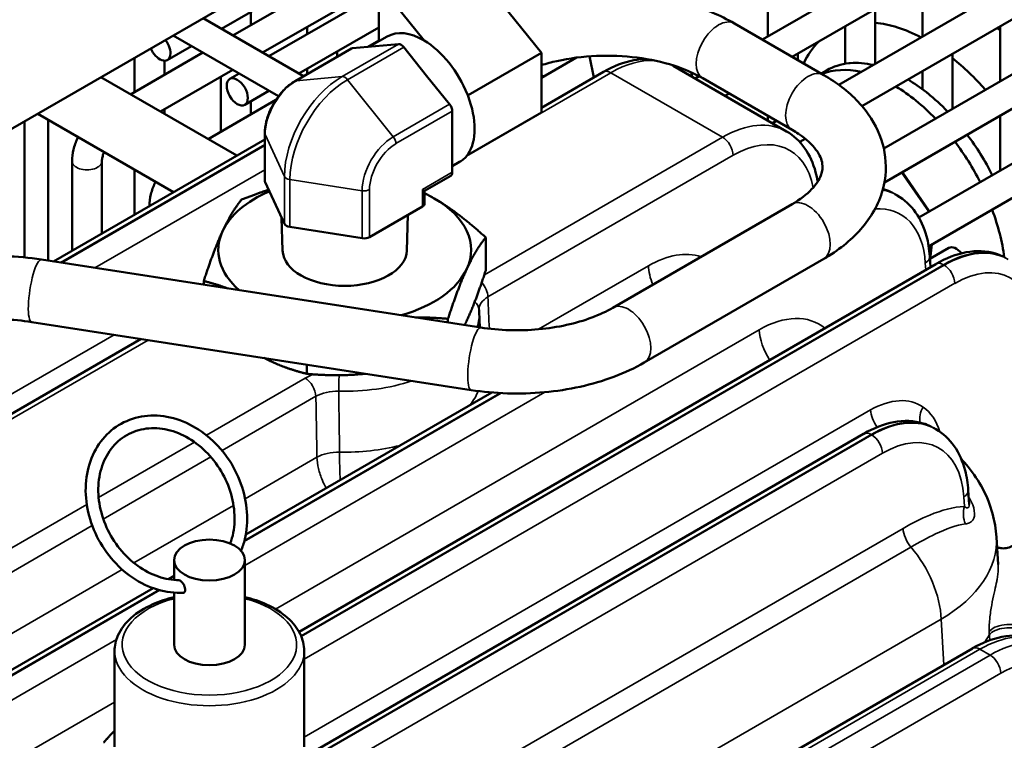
# Model space of a CAD drawing. Header units: inches. Extents: x 1 to 237, y 4 to 150.
# Tile 168 of 237: x 172.18 to 176.07, y 101.4 to 104.25. Entities that reach past the tile are written whole.
import ezdxf

# ---------------------------------------------------------------- set-up
doc = ezdxf.new("R2010")
doc.units = ezdxf.units.IN
doc.header["$LTSCALE"] = 7
doc.header["$MEASUREMENT"] = 0
doc.layers.add('Visible (ANSI)', color=7, linetype='Continuous', lineweight=50)
doc.layers.add('Visible Narrow (ANSI)', color=7, linetype='Continuous', lineweight=35)

msp = doc.modelspace()

# ---------------------------------------------------------------- linework, layer by layer
at = {"layer": 'Visible (ANSI)'}
for p, q in [((172.976, 104.2123), (174.0013, 104.8043)), ((175.1158, 104.1697), (176.15, 104.7669)), ((170.2209, 102.7053), (173.7505, 104.7432)), ((175.2339, 104.1015), (176.2681, 104.6987)), ((173.7093, 104.5839), (173.0209, 104.1864)), ((175.4183, 103.9908), (176.4563, 104.5901)), ((174.2417, 104.1172), (173.8881, 104.557)), ((175.5095, 103.9071), (176.5744, 104.5219)), ((175.5959, 103.7397), (176.7625, 104.4132)), ((173.5982, 104.3834), (173.139, 104.1182)), ((173.7777, 104.1664), (173.5982, 104.3896)), ((173.5982, 104.3896), (173.5982, 104.1628)), ((175.1373, 104.3994), (175.1373, 104.1821)), ((175.7497, 104.3994), (175.7497, 104.1821)), ((173.1641, 104.1037), (173.5982, 104.3543)), ((175.5983, 103.6047), (176.8806, 104.3451)), ((173.0921, 104.2794), (173.0921, 104.2275)), ((175.5616, 104.2908), (175.5616, 104.0735)), ((172.9035, 104.2542), (173.3004, 104.025)), ((173.2822, 104.0355), (173.5982, 104.218)), ((173.3155, 104.2201), (173.3155, 104.1911)), ((175.3585, 104.0296), (175.0049, 104.2337)), ((175.4435, 104.2226), (175.4435, 104.0743)), ((175.7348, 103.4663), (177.0687, 104.2364)), ((176.056, 104.2226), (176.056, 104.0053)), ((172.7854, 104.186), (173.2015, 103.9457)), ((173.5622, 104.142), (173.6317, 104.1821)), ((172.7621, 104.0889), (172.8579, 104.1441)), ((173.5853, 104.1441), (173.4946, 104.136)), ((173.5982, 104.1661), (173.5553, 104.1414)), ((173.676, 104.1522), (173.5853, 104.1441)), ((173.7879, 104.0271), (173.6972, 104.1399)), ((175.7734, 103.3522), (177.1868, 104.1683)), ((172.9028, 104.1182), (172.617, 103.9533)), ((173.4902, 104.1346), (173.2675, 104.006)), ((173.4336, 104.1229), (173.4336, 104.1019)), ((174.2417, 104.1172), (173.9517, 103.9498)), ((174.2417, 103.8815), (174.2417, 104.1172)), ((174.4316, 104.1037), (174.4496, 104.0205)), ((175.2554, 104.114), (175.2554, 104.0891)), ((175.8679, 104.114), (175.8679, 103.8967)), ((172.6324, 104.0977), (172.6324, 103.9622)), ((172.7505, 104.0861), (172.7505, 104.0304)), ((174.2417, 104.0187), (174.38, 104.0985)), ((174.3693, 104.0923), (174.3627, 104.0961)), ((174.7635, 104.0656), (175.2112, 103.8071)), ((173.0209, 104.05), (172.7351, 103.8851)), ((172.974, 104.023), (172.974, 103.8057)), ((173.0093, 104.0144), (173.046, 104.0355)), ((173.3155, 104.0547), (173.3155, 104.0337)), ((173.8786, 103.9143), (173.7879, 104.0271)), ((174.2417, 103.9005), (174.4867, 104.0419)), ((174.2512, 104.0241), (174.2417, 104.0296)), ((174.8341, 104.0406), (174.8381, 104.0225)), ((174.8494, 104.0159), (174.8655, 104.0252)), ((175.3481, 104.0356), (175.3699, 104.0482)), ((175.7497, 104.0458), (175.7497, 103.9731)), ((173.0367, 103.711), (172.4997, 104.021)), ((175.2335, 103.8131), (174.8799, 104.0172)), ((173.0684, 103.9121), (173.1641, 103.9673)), ((173.9517, 103.9498), (173.9491, 103.9532)), ((173.9517, 103.9462), (173.9517, 103.9498)), ((174.9675, 103.9478), (174.9839, 103.9572)), ((173.1913, 103.9312), (172.9233, 103.7765)), ((173.0921, 103.9258), (173.0921, 103.8739)), ((172.7867, 103.5667), (172.2497, 103.8767)), ((172.7505, 103.894), (172.7505, 103.8762)), ((173.8892, 103.8869), (173.8892, 103.766)), ((174.2417, 103.8815), (173.9517, 103.7141)), ((175.1373, 103.8686), (175.1373, 103.8497)), ((176.056, 103.869), (176.056, 103.6517)), ((172.1972, 103.8464), (172.1972, 103.3086)), ((172.2909, 103.8529), (172.2909, 103.296)), ((175.1557, 103.8391), (175.172, 103.8486)), ((173.1478, 103.6109), (173.1478, 103.7987)), ((172.3122, 103.2927), (173.1478, 103.7751)), ((172.409, 103.7847), (172.409, 103.7845)), ((173.8892, 103.766), (173.8892, 103.6451)), ((175.2634, 103.765), (175.2854, 103.7776)), ((173.9491, 103.7139), (173.9517, 103.7141)), ((173.9517, 103.7141), (173.9517, 103.7177)), ((172.3853, 103.6889), (172.3853, 103.3349)), ((172.5034, 103.6889), (172.5034, 103.4031)), ((173.8892, 103.6691), (173.9182, 103.6859)), ((172.6324, 103.6557), (172.6324, 103.4776)), ((175.6702, 103.6462), (175.7772, 103.4908)), ((173.1488, 103.6064), (173.2254, 103.4412)), ((173.883, 103.6314), (173.7799, 103.5719)), ((173.7799, 103.5719), (173.7711, 103.577)), ((173.7799, 103.5223), (173.7799, 103.5719)), ((175.6403, 103.5593), (175.6496, 103.554)), ((174.5237, 103.1095), (175.2335, 103.5193)), ((172.6915, 103.5121), (172.6915, 103.5117)), ((173.5617, 103.3892), (173.7711, 103.5101)), ((173.7095, 103.3354), (173.7139, 103.4771)), ((173.2182, 103.3354), (173.2141, 103.4656)), ((173.2466, 103.429), (173.5327, 103.3847)), ((174.0215, 103.2566), (174.0215, 103.3878)), ((175.7855, 103.3592), (175.7791, 103.3037)), ((175.8529, 103.3463), (175.7783, 103.3032)), ((172.2638, 103.3002), (174.0016, 103.0314)), ((173.2832, 101.8284), (175.8019, 103.2826)), ((174.6487, 102.893), (175.3585, 103.3028)), ((175.7777, 103.3124), (175.7803, 103.2701)), ((172.9062, 103.2009), (172.9062, 103.2152)), ((173.9957, 103.0942), (173.9984, 103.0319)), ((172.2256, 103.0532), (173.9633, 102.7843)), ((173.8721, 103.0514), (173.8721, 103.0658)), ((170.9537, 102.0022), (172.6582, 102.9863)), ((173.3144, 102.8483), (173.3144, 102.8847)), ((173.0724, 102.213), (174.0453, 102.7746)), ((175.8019, 102.6295), (175.7926, 102.6348)), ((173.3225, 101.3449), (175.5158, 102.6112)), ((173.4452, 102.4417), (173.4452, 102.4417)), ((175.9334, 102.3324), (175.93, 102.3879)), ((175.9178, 102.3652), (175.9178, 102.3652)), ((175.8231, 102.2255), (175.8231, 102.2256)), ((176.0482, 102.0948), (176.0416, 102.2029)), ((173.0108, 102.1774), (173.0114, 102.1778)), ((172.7886, 102.0334), (172.7886, 102.112)), ((173.0686, 101.7773), (173.0686, 102.112)), ((172.7666, 102.0364), (172.7886, 102.0491)), ((169.6494, 100.2367), (172.7056, 102.0012)), ((172.7886, 101.7773), (172.7886, 101.9832)), ((175.8433, 101.8909), (175.8433, 101.8909)), ((174.6841, 101.0338), (175.9465, 101.7626)), ((172.5536, 101.3731), (172.5536, 101.7528)), ((173.3036, 101.3731), (173.3036, 101.7528))]:
    msp.add_line(p, q, dxfattribs=at)
for centre, major_axis, ratio, start_param, end_param in [((175.7668, 103.5534), (-0.375, 0.6495), 0.57735, 5.541613, 5.895068), ((175.9563, 103.6628), (0.375, -0.6495), 0.57735, 2.167172, 2.189435), ((173.775, 103.934), (-0.1432, 0.2481), 0.57735, 5.484484, 6.283185), ((172.7326, 104.14), (0.0295, -0.0511), 0.57735, 4.483354, 8.083017), ((173.6866, 104.1248), (-0.015, 0.026), 0.57735, 4.974188, 6.021386), ((173.775, 103.934), (-0.1432, 0.2481), 0.57735, 4.463893, 5.484484), ((175.7668, 103.5534), (-0.375, 0.6495), 0.57735, 0.153577, 0.381854), ((173.5052, 104.1086), (-0.015, 0.026), 0.57735, 6.021386, 6.283185), ((175.6834, 103.5052), (-0.3135, 0.543), 0.57735, 6.03016, 6.283185), ((175.6834, 103.5052), (-0.3135, 0.543), 0.57735, 5.792619, 6.01686), ((175.7668, 103.5534), (0.375, -0.6495), 0.57735, 1.906151, 2.164507), ((174.5167, 103.99), (-0.03, 0.052), 0.57735, 6.277063, 6.283185), ((175.6353, 103.4775), (-0.3135, 0.543), 0.57735, 5.792619, 6.195422), ((175.6353, 103.4775), (-0.3135, 0.543), 0.57735, 5.117004, 5.478992), ((175.6834, 103.5052), (-0.3135, 0.543), 0.57735, 5.313624, 5.478992), ((173.775, 103.934), (0.1432, -0.2481), 0.57735, 1.295693, 1.3223), ((173.775, 103.934), (0.1432, -0.2481), 0.57735, 0.275103, 1.295693), ((175.6834, 103.5052), (-0.3135, 0.543), 0.57735, 5.117004, 5.301909), ((173.868, 103.8992), (-0.015, 0.026), 0.57735, 3.926991, 4.974188), ((175.6834, 103.5052), (-0.3135, 0.543), 0.57735, 4.617511, 4.919151), ((175.6353, 103.4775), (-0.3135, 0.543), 0.57735, 4.617511, 4.919151), ((173.775, 103.934), (0.1432, -0.2481), 0.57735, 0, 0.248496), ((173.775, 103.934), (0.1432, -0.2481), 0.57735, 0.248496, 0.275103), ((173.868, 103.6574), (0.015, -0.026), 0.57735, 0, 0.785398), ((173.1778, 103.6109), (-0.03, 0), 0.57735, 0, 0.261799), ((173.4638, 103.338), (-0.5, 0), 0.57735, 5.351073, 6.021386), ((173.4638, 103.338), (-0.5, 0), 0.57735, 3.926991, 4.028029), ((173.7499, 103.5223), (0.03, 0), 0.57735, 5.497787, 6.283185), ((173.4638, 103.338), (0.5, 0), 0.57735, 6.021386, 7.068583), ((175.6353, 103.4775), (-0.3135, 0.543), 0.57735, 4.092982, 4.425355), ((173.2544, 103.4457), (-0.03, 0), 0.57735, 0.261799, 1.308997), ((173.4638, 103.338), (-0.5, 0), 0.57735, 6.021386, 6.865691), ((173.5405, 103.4014), (0.03, 0), 0.57735, 4.45059, 5.497787), ((173.4638, 103.338), (0.2457, 0), 0.57735, 3.159727, 6.265051), ((175.8824, 103.2952), (-0.0295, 0.0511), 0.57735, 4.972558, 6.283185), ((175.7178, 103.3088), (0.0599, 0.0036), 0.576647, 0, 0.005356), ((175.8319, 103.2306), (-0.03, 0.052), 0.57735, 6.277063, 6.283185), ((173.4638, 103.338), (0.5, 0), 0.57735, 5.177081, 6.021386), ((175.5458, 102.5592), (-0.03, 0.052), 0.57735, 6.277063, 6.283185), ((175.8702, 102.3843), (0.0599, 0.0036), 0.576647, 0, 0.005356), ((175.2919, 102.1753), (0.7501, 0.0187), 0.576988, 0.020467, 0.020753), ((172.9286, 101.7773), (0.14, 0), 0.57735, 3.141593, 6.283185), ((175.9765, 101.7107), (-0.03, 0.052), 0.57735, 6.277063, 6.283185)]:
    msp.add_ellipse(centre, major_axis=major_axis, ratio=ratio, start_param=start_param, end_param=end_param, dxfattribs=at)
for centre, major_axis in [((173.0388, 103.9632), (-0.0295, 0.0511)), ((172.9286, 102.112), (-0.14, 0))]:
    msp.add_ellipse(centre, major_axis=major_axis, ratio=0.57735, dxfattribs=at)
for points, knots in [([(175.0049, 104.2337), (174.9493, 104.2658), (174.8873, 104.2917), (174.7552, 104.3308), (174.6851, 104.3441), (174.5419, 104.3576), (174.4688, 104.3579), (174.3254, 104.3455), (174.255, 104.3329), (174.1603, 104.3057), (174.1326, 104.2965), (174.1059, 104.2861)], [4.712389, 4.712389, 4.712389, 4.712389, 5.023742, 5.023742, 5.335095, 5.335095, 5.646449, 5.646449, 5.957802, 5.957802, 6.090712, 6.090712, 6.090712, 6.090712]), ([(174.8799, 104.0172), (174.8475, 104.036), (174.8086, 104.0531), (174.7208, 104.0812), (174.6716, 104.092), (174.5681, 104.1053), (174.5136, 104.1076), (174.4059, 104.103), (174.3527, 104.0961), (174.2819, 104.0804), (174.2614, 104.0749), (174.2417, 104.0688)], [4.712389, 4.712389, 4.712389, 4.712389, 4.991861, 4.991861, 5.278737, 5.278737, 5.571294, 5.571294, 5.865051, 5.865051, 5.99087, 5.99087, 5.99087, 5.99087]), ([(174.4876, 104.0425), (174.527, 104.0651), (174.5673, 104.0808), (174.6238, 104.0914), (174.6409, 104.0931), (174.6579, 104.093)], [0.0026746, 0.0026746, 0.0026746, 0.0026746, 0.4100603, 0.4100603, 0.5872668, 0.5872668, 0.5872668, 0.5872668]), ([(175.4583, 104.0762), (175.4592, 104.0763), (175.46, 104.0764), (175.4617, 104.0765), (175.4625, 104.0766), (175.4634, 104.0767)], [0.23784537, 0.23784537, 0.23784537, 0.23784537, 0.24834066, 0.24834066, 0.25879005, 0.25879005, 0.25879005, 0.25879005]), ([(175.3585, 103.3028), (175.4146, 103.3352), (175.4643, 103.374), (175.545, 103.4654), (175.5759, 103.5185), (175.6049, 103.6243), (175.6075, 103.675), (175.5908, 103.7712), (175.5723, 103.8165), (175.5164, 103.9046), (175.4767, 103.946), (175.408, 103.9989), (175.3839, 104.0149), (175.3585, 104.0296)], [3.141593, 3.141593, 3.141593, 3.141593, 3.455752, 3.455752, 3.769911, 3.769911, 4.027051, 4.027051, 4.278, 4.278, 4.569956, 4.569956, 4.712389, 4.712389, 4.712389, 4.712389]), ([(173.1478, 103.7987), (173.1478, 103.814), (173.1498, 103.83), (173.1576, 103.8621), (173.1633, 103.8782), (173.1777, 103.9095), (173.1865, 103.9246), (173.2063, 103.9528), (173.2175, 103.9658), (173.2414, 103.9885), (173.2541, 103.9983), (173.2675, 104.006)], [4.712389, 4.712389, 4.712389, 4.712389, 5.026548, 5.026548, 5.340708, 5.340708, 5.654867, 5.654867, 5.969026, 5.969026, 6.283185, 6.283185, 6.283185, 6.283185]), ([(175.7646, 103.9616), (175.7654, 103.9609), (175.7662, 103.9602), (175.7679, 103.9589), (175.7688, 103.9582), (175.7697, 103.9575)], [0.21810654, 0.21810654, 0.21810654, 0.21810654, 0.22733992, 0.22733992, 0.23658506, 0.23658506, 0.23658506, 0.23658506]), ([(175.2111, 103.807), (175.2393, 103.7908), (175.2642, 103.7674), (175.3027, 103.7125), (175.317, 103.6805), (175.3298, 103.6336), (175.3325, 103.621), (175.3346, 103.6079)], [0, 0, 0, 0, 0.3470267, 0.3470267, 0.6922758, 0.6922758, 0.8146379, 0.8146379, 0.8146379, 0.8146379]), ([(175.2335, 103.5193), (175.2659, 103.538), (175.2918, 103.5584), (175.3297, 103.5978), (175.3412, 103.6166), (175.3542, 103.6501), (175.3554, 103.6643), (175.3503, 103.6955), (175.3433, 103.7136), (175.3127, 103.7545), (175.2897, 103.7765), (175.2507, 103.8028), (175.2423, 103.808), (175.2335, 103.8131)], [3.141593, 3.141593, 3.141593, 3.141593, 3.421064, 3.421064, 3.706636, 3.706636, 4.020795, 4.020795, 4.334954, 4.334954, 4.636056, 4.636056, 4.712389, 4.712389, 4.712389, 4.712389]), ([(172.4091, 103.7847), (172.4083, 103.783), (172.4075, 103.7813), (172.4, 103.7652), (172.3947, 103.7502), (172.3874, 103.7198), (172.3853, 103.7044), (172.3853, 103.6889)], [0.9055652, 0.9055652, 0.9055652, 0.9055652, 0.9424778, 0.9424778, 1.2566371, 1.2566371, 1.5707963, 1.5707963, 1.5707963, 1.5707963]), ([(172.5118, 103.7253), (172.5102, 103.7214), (172.5088, 103.7174), (172.5059, 103.708), (172.5047, 103.7026), (172.5036, 103.6945), (172.5034, 103.6915), (172.5034, 103.6889)], [7.2892352, 7.2892352, 7.2892352, 7.2892352, 7.4480639, 7.4480639, 7.6857278, 7.6857278, 7.8539816, 7.8539816, 7.8539816, 7.8539816]), ([(172.7153, 103.6079), (172.7145, 103.6062), (172.7137, 103.6045), (172.7062, 103.5884), (172.7009, 103.5734), (172.6936, 103.543), (172.6915, 103.5276), (172.6915, 103.5121)], [0.9055652, 0.9055652, 0.9055652, 0.9055652, 0.9424778, 0.9424778, 1.2566371, 1.2566371, 1.5707963, 1.5707963, 1.5707963, 1.5707963]), ([(175.5925, 103.579), (175.5947, 103.5784), (175.5969, 103.5778), (175.6096, 103.5739), (175.6197, 103.5699), (175.6294, 103.5651)], [0.7952583, 0.7952583, 0.7952583, 0.7952583, 0.8203444, 0.8203444, 0.9390496, 0.9390496, 0.9390496, 0.9390496]), ([(175.6495, 103.5539), (175.6777, 103.5377), (175.7026, 103.5143), (175.7411, 103.4594), (175.7555, 103.4274), (175.7717, 103.3676), (175.776, 103.3407), (175.7777, 103.3126)], [0, 0, 0, 0, 0.3470278, 0.3470278, 0.6922772, 0.6922772, 0.9436138, 0.9436138, 0.9436138, 0.9436138]), ([(175.8029, 103.2831), (175.8422, 103.3057), (175.8825, 103.3215), (175.9615, 103.3363), (176.0016, 103.335), (176.0479, 103.3208), (176.058, 103.3168), (176.0677, 103.312)], [0.0026744, 0.0026744, 0.0026744, 0.0026744, 0.4100605, 0.4100605, 0.820338, 0.820338, 0.9388722, 0.9388722, 0.9388722, 0.9388722]), ([(171.5785, 103.1916), (171.6159, 103.2131), (171.6562, 103.2319), (171.7412, 103.2637), (171.7858, 103.2768), (171.8781, 103.2973), (171.9256, 103.3046), (172.022, 103.3134), (172.0708, 103.3149), (172.1681, 103.312), (172.2165, 103.3076), (172.2638, 103.3002)], [0, 0, 0, 0, 0.20944, 0.20944, 0.418879, 0.418879, 0.628319, 0.628319, 0.837758, 0.837758, 1.047198, 1.047198, 1.047198, 1.047198]), ([(173.9953, 103.1017), (173.9953, 103.1012), (173.9953, 103.1007), (173.9954, 103.0997), (173.9954, 103.0992), (173.9955, 103.0982), (173.9955, 103.0977), (173.9956, 103.0967), (173.9956, 103.0962), (173.9957, 103.0952), (173.9957, 103.0947), (173.9957, 103.0942)], [2.31151872, 2.31151872, 2.31151872, 2.31151872, 2.31551483, 2.31551483, 2.31951094, 2.31951094, 2.32350705, 2.32350705, 2.32750316, 2.32750316, 2.33149927, 2.33149927, 2.33149927, 2.33149927]), ([(174.0016, 103.0314), (174.0385, 103.0257), (174.0768, 103.0222), (174.1538, 103.0198), (174.1926, 103.021), (174.2686, 103.028), (174.3058, 103.0337), (174.3765, 103.0494), (174.41, 103.0593), (174.4715, 103.0823), (174.4994, 103.0955), (174.5237, 103.1095)], [2.094395, 2.094395, 2.094395, 2.094395, 2.303835, 2.303835, 2.513274, 2.513274, 2.722714, 2.722714, 2.932153, 2.932153, 3.141593, 3.141593, 3.141593, 3.141593]), ([(171.7035, 102.975), (171.7278, 102.9891), (171.7557, 103.0022), (171.8172, 103.0252), (171.8507, 103.0351), (171.9214, 103.0508), (171.9586, 103.0566), (172.0346, 103.0635), (172.0734, 103.0647), (172.1504, 103.0624), (172.1887, 103.0589), (172.2256, 103.0532)], [0, 0, 0, 0, 0.20944, 0.20944, 0.418879, 0.418879, 0.628319, 0.628319, 0.837758, 0.837758, 1.047198, 1.047198, 1.047198, 1.047198]), ([(173.9633, 102.7843), (174.0107, 102.777), (174.0591, 102.7726), (174.1563, 102.7697), (174.2052, 102.7711), (174.3016, 102.7799), (174.3491, 102.7873), (174.4414, 102.8077), (174.486, 102.8208), (174.571, 102.8527), (174.6113, 102.8714), (174.6487, 102.893)], [2.094395, 2.094395, 2.094395, 2.094395, 2.303835, 2.303835, 2.513274, 2.513274, 2.722714, 2.722714, 2.932153, 2.932153, 3.141593, 3.141593, 3.141593, 3.141593]), ([(173.0537, 102.1483), (173.0597, 102.163), (173.0647, 102.1783), (173.0768, 102.2286), (173.0797, 102.2652), (173.0746, 102.3397), (173.0665, 102.3776), (173.0401, 102.4507), (173.0218, 102.4858), (172.9767, 102.5497), (172.95, 102.5785), (172.8909, 102.6266), (172.8585, 102.6461), (172.7912, 102.6734), (172.7564, 102.6813), (172.6883, 102.6849), (172.655, 102.6806), (172.5934, 102.6604), (172.5651, 102.6448), (172.5159, 102.6037), (172.495, 102.5784), (172.4625, 102.5204), (172.4509, 102.4876), (172.4383, 102.4177), (172.4374, 102.3805), (172.4465, 102.3057), (172.4565, 102.268), (172.4866, 102.1961), (172.5066, 102.1618), (172.5546, 102.1003), (172.5825, 102.0731), (172.6436, 102.0284), (172.6768, 102.0109), (172.7447, 101.9878), (172.7795, 101.982), (172.8172, 101.9825), (172.8209, 101.9826), (172.8245, 101.9828)], [2.132891, 2.132891, 2.132891, 2.132891, 2.280292, 2.280292, 2.601352, 2.601352, 2.925978, 2.925978, 3.251845, 3.251845, 3.577839, 3.577839, 3.903048, 3.903048, 4.22555, 4.22555, 4.542389, 4.542389, 4.853272, 4.853272, 5.163814, 5.163814, 5.479903, 5.479903, 5.80184, 5.80184, 6.126822, 6.126822, 6.452772, 6.452772, 6.778706, 6.778706, 7.10361, 7.10361, 7.425299, 7.425299, 7.459903, 7.459903, 7.459903, 7.459903]), ([(175.5168, 102.6117), (175.5562, 102.6344), (175.5965, 102.6501), (175.6754, 102.6649), (175.7155, 102.6637), (175.7619, 102.6494), (175.772, 102.6454), (175.7817, 102.6406)], [0.0026727, 0.0026727, 0.0026727, 0.0026727, 0.4100624, 0.4100624, 0.8203421, 0.8203421, 0.9389865, 0.9389865, 0.9389865, 0.9389865]), ([(173.0113, 102.1772), (173.0162, 102.1908), (173.0201, 102.2051), (173.0284, 102.2494), (173.0295, 102.2811), (173.0224, 102.3449), (173.0144, 102.3771), (172.9899, 102.4388), (172.9736, 102.4684), (172.9342, 102.522), (172.9112, 102.546), (172.8609, 102.5861), (172.8337, 102.6022), (172.7777, 102.6249), (172.7489, 102.6315), (172.6924, 102.6348), (172.6648, 102.6312), (172.613, 102.6142), (172.589, 102.6005), (172.5476, 102.564), (172.5302, 102.5412), (172.5044, 102.4894), (172.4957, 102.4605), (172.4878, 102.3995), (172.4883, 102.3675), (172.4987, 102.3036), (172.5083, 102.2717), (172.5357, 102.211), (172.5535, 102.1822), (172.5951, 102.1307), (172.6191, 102.108), (172.6708, 102.0708), (172.6985, 102.0564), (172.7541, 102.0374), (172.7819, 102.0326), (172.8088, 102.0325)], [2.172107, 2.172107, 2.172107, 2.172107, 2.331088, 2.331088, 2.648539, 2.648539, 2.962761, 2.962761, 3.276053, 3.276053, 3.5893, 3.5893, 3.903295, 3.903295, 4.220014, 4.220014, 4.543352, 4.543352, 4.875355, 4.875355, 5.207475, 5.207475, 5.53074, 5.53074, 5.847331, 5.847331, 6.161273, 6.161273, 6.47451, 6.47451, 6.787817, 6.787817, 7.102104, 7.102104, 7.409421, 7.409421, 7.409421, 7.409421]), ([(175.8016, 102.6296), (175.8299, 102.6132), (175.855, 102.5899), (175.8941, 102.5343), (175.9086, 102.5014), (175.9243, 102.4415), (175.9284, 102.4153), (175.93, 102.3881)], [0, 0, 0, 0, 0.3499699, 0.3499699, 0.7014238, 0.7014238, 0.9452652, 0.9452652, 0.9452652, 0.9452652]), ([(175.9027, 102.5109), (175.912, 102.5011), (175.9208, 102.4911), (175.9734, 102.4271), (176.0079, 102.3631), (176.0345, 102.2654), (176.0397, 102.2341), (176.0415, 102.203)], [0.5075585, 0.5075585, 0.5075585, 0.5075585, 0.6201675, 0.6201675, 1.2047505, 1.2047505, 1.4679364, 1.4679364, 1.4679364, 1.4679364]), ([(176.044, 102.1633), (176.045, 102.1629), (176.0461, 102.1625), (176.052, 102.1604), (176.0576, 102.1591), (176.0706, 102.1581), (176.0783, 102.1587), (176.0932, 102.1625), (176.1007, 102.1659), (176.1093, 102.1719), (176.1115, 102.1736), (176.1135, 102.1755)], [0.640688, 0.640688, 0.640688, 0.640688, 0.6524008, 0.6524008, 0.7064174, 0.7064174, 0.7726039, 0.7726039, 0.8437124, 0.8437124, 0.870972, 0.870972, 0.870972, 0.870972]), ([(172.8088, 102.0325), (172.8091, 102.0325), (172.8094, 102.0324), (172.8111, 102.0321), (172.8127, 102.0314), (172.8161, 102.0289), (172.8179, 102.0272), (172.8217, 102.0229), (172.8236, 102.0203), (172.8274, 102.0144), (172.8291, 102.011), (172.8317, 102.0042), (172.8326, 102.0008), (172.8332, 101.9948), (172.8331, 101.9921), (172.832, 101.9885), (172.8314, 101.9873), (172.83, 101.9853), (172.8291, 101.9845), (172.8281, 101.9839), (172.827, 101.9833), (172.8258, 101.9829), (172.8245, 101.9828)], [0.2235644, 0.2235644, 0.2235644, 0.2235644, 0.2287047, 0.2287047, 0.2511904, 0.2511904, 0.2739373, 0.2739373, 0.2993028, 0.2993028, 0.3278237, 0.3278237, 0.3559936, 0.3559936, 0.3813329, 0.3813329, 0.3967389, 0.3967389, 0.4120177, 0.4120177, 0.4120177, 0.4289233, 0.4289233, 0.4289233, 0.4289233]), ([(172.7886, 101.9657), (172.7588, 101.9585), (172.7305, 101.949), (172.6719, 101.9227), (172.643, 101.9047), (172.5962, 101.8631), (172.578, 101.8396), (172.5581, 101.7943), (172.5536, 101.7736), (172.5536, 101.7528)], [5.893442, 5.893442, 5.893442, 5.893442, 6.158592, 6.158592, 6.492187, 6.492187, 6.820071, 6.820071, 7.068583, 7.068583, 7.068583, 7.068583]), ([(173.3036, 101.7528), (173.3036, 101.776), (173.2979, 101.7992), (173.2758, 101.8438), (173.2589, 101.865), (173.2145, 101.9044), (173.1861, 101.9222), (173.1278, 101.9486), (173.099, 101.9584), (173.0686, 101.9657)], [3.926991, 3.926991, 3.926991, 3.926991, 4.204613, 4.204613, 4.503644, 4.503644, 4.831541, 4.831541, 5.102133, 5.102133, 5.102133, 5.102133]), ([(175.9475, 101.7632), (175.9858, 101.7852), (176.0251, 101.8006), (176.1026, 101.8158), (176.1423, 101.8155), (176.1942, 101.8007), (176.2093, 101.7944), (176.2232, 101.7863)], [0.0026708, 0.0026708, 0.0026708, 0.0026708, 0.3995796, 0.3995796, 0.8066364, 0.8066364, 0.9834897, 0.9834897, 0.9834897, 0.9834897])]:
    msp.add_open_spline(points, degree=3, knots=knots, dxfattribs=at)
for points, weights in [([(173.0556, 103.5372), (173.1115, 103.5595), (173.1629, 103.5759)], [1.00007075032, 1.01393649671, 1.01765276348]), ([(173.7799, 103.5624), (173.7987, 103.5529), (173.8174, 103.5421)], [1.01175976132, 1.00726961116, 1]), ([(172.9809, 103.4127), (173.0156, 103.4874), (173.0556, 103.5372)], [1, 1.03799156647, 1.00007075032]), ([(173.8174, 103.5421), (173.9121, 103.4874), (174.0215, 103.3878)], [1, 1.03799156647, 1.00007075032]), ([(172.9062, 103.2152), (172.9462, 103.338), (172.9809, 103.4127)], [1.00007075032, 1.03799156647, 1]), ([(174.0215, 103.3878), (173.9815, 103.338), (173.9468, 103.2633)], [1.00007075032, 1.03799156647, 1]), ([(173.9468, 103.2633), (173.9121, 103.1886), (173.8721, 103.0658)], [1, 1.03799156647, 1.00007075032]), ([(173.9468, 103.0591), (173.9815, 103.1339), (174.0215, 103.2566)], [1, 1.03799156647, 1.00007075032]), ([(173, 103.1863), (172.9553, 103.2032), (172.9062, 103.2152)], [1.01874816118, 1.01677161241, 1.00007075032]), ([(173.8721, 103.0658), (173.8049, 103.0718), (173.744, 103.0713)], [1.00007075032, 1.01677161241, 1.01874816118]), ([(173.9382, 103.0412), (173.9425, 103.0499), (173.9468, 103.0591)], [1.00799378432, 1.00453857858, 1]), ([(173.1447, 102.911), (173.2237, 102.8705), (173.3144, 102.8483)], [1.01100809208, 1.03132787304, 1.00007075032]), ([(173.3144, 102.8483), (173.4384, 102.8373), (173.5462, 102.8489)], [1.00007075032, 1.03132787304, 1.01100809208]), ([(172.5103, 101.3904), (172.5326, 101.4162), (172.5536, 101.4375)], [1, 1.01005189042, 1.01477953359])]:
    msp.add_rational_spline(points, weights, degree=2, dxfattribs=at)
for points in [[(173.3888, 102.3994), (173.3888, 102.3994), (173.3888, 102.3994), (173.3888, 102.3994)], [(175.9334, 102.3323), (175.9334, 102.3324), (175.9334, 102.3324), (175.9334, 102.3325)], [(175.9334, 102.3324), (175.9334, 102.3323), (175.9334, 102.3323), (175.9334, 102.3323)], [(176.0387, 102.1467), (176.0387, 102.1468), (176.0387, 102.1469), (176.0386, 102.147)]]:
    msp.add_open_spline(points, degree=3, dxfattribs=at)
at = {"layer": 'Visible Narrow (ANSI)'}
for p, q in [((173.676, 104.1522), (173.4532, 104.0236)), ((173.6972, 104.1399), (173.4745, 104.0113)), ((173.4946, 104.136), (173.2719, 104.0074)), ((173.4532, 104.0236), (173.2719, 104.0074)), ((173.9454, 103.7091), (174.5167, 104.039)), ((174.5167, 104.039), (174.958, 103.7842)), ((173.6558, 103.7857), (173.4745, 104.0113)), ((173.8786, 103.9143), (173.6558, 103.7857)), ((173.8892, 103.8869), (173.6664, 103.7584)), ((173.1488, 103.7942), (173.2254, 103.629)), ((173.1488, 103.6064), (173.1488, 103.7942)), ((174.9703, 103.791), (174.9703, 103.791)), ((172.3399, 103.2885), (173.1478, 103.7548)), ((173.1478, 103.7515), (172.3445, 103.2877)), ((174.958, 103.7842), (174.0162, 103.2404)), ((174.0303, 103.1524), (175.0004, 103.7124)), ((175.0592, 103.7397), (175.0592, 103.7397)), ((172.476, 103.2674), (173.1478, 103.6552)), ((173.8892, 103.6451), (173.7711, 103.577)), ((175.6665, 103.6441), (175.7736, 103.4887)), ((173.2254, 103.4412), (173.2254, 103.629)), ((173.2466, 103.6168), (173.5327, 103.5725)), ((173.2466, 103.429), (173.2466, 103.6168)), ((173.5327, 103.3847), (173.5327, 103.5725)), ((173.5617, 103.3892), (173.5617, 103.577)), ((173.7711, 103.5101), (173.7711, 103.577)), ((175.3147, 103.5922), (175.3147, 103.5922)), ((175.7532, 103.3391), (175.7532, 103.3391)), ((175.7829, 103.3577), (175.7777, 103.3128)), ((175.7602, 103.286), (175.7618, 103.2595)), ((175.7631, 103.2879), (175.7631, 103.2879)), ((173.291, 101.8126), (175.8319, 103.2796)), ((175.8348, 103.2779), (173.2921, 101.8099)), ((174.6652, 103.2758), (174.2298, 103.0244)), ((175.8319, 103.2796), (175.8348, 103.2779)), ((172.9062, 103.2074), (172.8972, 103.2022)), ((173.3036, 101.7203), (175.8772, 103.2062)), ((175.1036, 103.0227), (173.1902, 101.918)), ((170.9675, 101.9899), (172.6859, 102.982)), ((172.5516, 103.0027), (171.8217, 102.5813)), ((173.3075, 102.8313), (172.9167, 102.6056)), ((173.0686, 102.0908), (174.2547, 102.7757)), ((172.9784, 102.545), (173.3499, 102.7595)), ((174.082, 102.7722), (173.0663, 102.1858)), ((173.0674, 102.1898), (174.0767, 102.7725)), ((175.5439, 102.7054), (173.3036, 101.412)), ((173.3279, 101.3277), (175.5458, 102.6082)), ((175.5487, 102.6066), (173.3287, 101.3248)), ((175.5458, 102.6082), (175.5487, 102.6066)), ((172.8696, 102.5784), (172.4905, 102.3596)), ((172.509, 102.274), (172.9344, 102.5196)), ((173.3539, 102.5187), (173.07, 102.3548)), ((173.3468, 101.239), (175.5911, 102.5348)), ((175.9055, 102.4146), (175.9055, 102.4146)), ((175.9126, 102.3615), (175.9148, 102.3241)), ((172.4434, 102.3324), (169.2439, 100.4851)), ((173.024, 102.3282), (172.63, 102.1008)), ((169.2863, 100.4134), (172.465, 102.2486)), ((175.6725, 102.2374), (174.1327, 101.3484)), ((175.8435, 102.234), (175.8435, 102.2339)), ((175.761, 102.1956), (175.761, 102.1955)), ((174.1635, 101.2747), (175.7033, 102.1637)), ((172.584, 102.0742), (169.5367, 100.3148)), ((175.9792, 102.0131), (175.9792, 102.0132)), ((169.6794, 100.2337), (172.7282, 101.9939)), ((172.7321, 101.9929), (169.6823, 100.232)), ((175.8634, 101.9043), (175.8634, 101.9043)), ((174.2829, 100.9891), (175.8227, 101.8781)), ((175.8227, 101.8781), (175.8336, 101.6975)), ((169.7247, 100.1603), (172.5606, 101.7975)), ((174.7141, 101.0308), (175.9765, 101.7597)), ((176.0164, 101.7366), (174.754, 101.0077)), ((175.9765, 101.7597), (176.0164, 101.7366)), ((174.7964, 100.936), (176.0588, 101.6648)), ((172.5536, 101.5504), (169.9751, 100.0617))]:
    msp.add_line(p, q, dxfattribs=at)
for centre, major_axis, ratio, start_param, end_param in [((174.9424, 104.1255), (-0.0625, -0.1083), 0.57735, 3.141593, 6.283185), ((174.5058, 103.637), (0.2612, 0.4265), 0.559352, 0.294823, 0.799843), ((174.5058, 103.637), (0.2612, 0.4265), 0.559352, 0.014445, 0.048811), ((173.4532, 103.7605), (0.1611, 0.279), 0.57735, 0.785398, 2.356194), ((173.4638, 103.9962), (-0.015, 0.026), 0.57735, 4.974188, 6.021386), ((174.5167, 103.99), (-0.03, 0.052), 0.57735, 5.497787, 6.277063), ((175.296, 103.9214), (-0.0625, -0.1083), 0.57735, 3.141593, 6.283185), ((173.2719, 103.8652), (0.087, 0.1508), 0.57735, 0.785398, 2.356194), ((173.4745, 103.7483), (0.1611, 0.279), 0.57735, 0.785398, 2.356194), ((173.2825, 103.98), (-0.015, 0.026), 0.57735, 6.021386, 6.283185), ((174.9689, 103.3696), (-0.2381, -0.4398), 0.594803, 3.125298, 3.910657), ((173.1778, 103.7987), (-0.03, 0), 0.57735, 0, 0.261799), ((175.0113, 103.3469), (0.208, 0.3879), 0.597134, 5.644316, 7.049868), ((173.6558, 103.6436), (0.087, 0.1508), 0.57735, 0.785398, 2.356194), ((173.6664, 103.6374), (0.074, 0.1282), 0.57735, 0.785398, 2.356194), ((173.6452, 103.7706), (-0.015, 0.026), 0.57735, 3.926991, 4.974188), ((174.958, 103.7352), (0.03, -0.052), 0.57735, 0.820305, 2.356194), ((172.4443, 103.6889), (-0.0591, 0), 0.57735, 0, 3.141593), ((173.2544, 103.6335), (-0.03, 0), 0.57735, 0.261799, 1.308997), ((173.5405, 103.5892), (-0.03, 0), 0.57735, 1.308997, 2.356194), ((175.4073, 103.1165), (-0.2381, -0.4398), 0.594803, 3.125298, 3.332213), ((175.3826, 103.1308), (0.2612, 0.4265), 0.559352, 0.014445, 0.196705), ((175.3826, 103.1308), (0.2612, 0.4265), 0.559352, 6.274128, 6.279071), ((175.296, 103.4111), (-0.0625, 0.1083), 0.57735, 3.141593, 6.283185), ((172.7506, 103.5121), (-0.0591, 0), 0.57735, 0, 0.012004), ((175.4497, 103.0938), (0.208, 0.3879), 0.597134, 5.513979, 6.648474), ((175.3402, 103.157), (-0.2311, -0.3746), 0.556861, 2.941547, 2.941572), ((174.6768, 102.8853), (-0.2222, -0.4143), 0.597134, 3.243526, 3.908276), ((175.821, 102.8776), (0.2612, 0.4265), 0.559352, 0.014445, 0.799843), ((175.8457, 102.8634), (-0.2381, -0.4398), 0.594803, 3.125302, 3.910657), ((172.2447, 103.1767), (0.0191, 0.1235), 0.211325, 0, 3.141593), ((175.7178, 103.3088), (0.0599, 0.0036), 0.576647, 5.463532, 6.283185), ((175.8319, 103.2306), (-0.03, 0.052), 0.57735, 5.497787, 6.277063), ((175.7786, 102.9038), (-0.2311, -0.3746), 0.556861, 3.770697, 3.770731), ((175.8881, 102.8406), (0.208, 0.3879), 0.597134, 5.513979, 7.049868), ((174.7783, 103.2151), (-0.08, 0.1386), 0.57735, 0.820305, 1.344599), ((175.8348, 103.229), (0.03, -0.052), 0.57735, 0.820305, 2.356194), ((175.7786, 102.9038), (-0.2311, -0.3746), 0.556861, 2.941547, 2.941572), ((173.9879, 103.1751), (0.03, -0.052), 0.57735, 0.820305, 1.923942), ((173.9354, 103.097), (0.0598, 0.0046), 0.815682, 0, 0.721307), ((174.5862, 103.0013), (-0.0625, 0.1083), 0.57735, 3.141593, 6.283185), ((173.4638, 103.0866), (0.532, 0), 0.57735, 6.109565, 6.307881), ((175.1152, 102.6322), (-0.2222, -0.4143), 0.597134, 3.0311, 3.908276), ((173.9825, 102.9079), (0.0191, 0.1235), 0.211325, 0, 3.141593), ((175.2167, 102.962), (-0.08, 0.1386), 0.57735, 0.820305, 1.664261), ((173.4235, 102.7778), (-0.1613, -0.009), 0.517761, 5.223389, 5.485843), ((173.3075, 102.7823), (0.03, -0.052), 0.57735, 0.820305, 2.356194), ((173.4428, 102.8126), (-0.0015, -0.06), 0.036465, 4.183582, 5.293433), ((173.4638, 103.0866), (0.532, 0), 0.57735, 4.667713, 5.235498), ((173.4638, 102.8517), (0.5421, 0), 0.57735, 5.867176, 6.053119), ((175.5536, 102.3814), (-0.1844, -0.3438), 0.597134, 3.073656, 3.908276), ((175.6005, 102.6751), (0.04, -0.0693), 0.57735, 3.961897, 4.926664), ((175.808, 102.6866), (0.0455, 0.0658), 0.800299, 1.661282, 2.499485), ((175.535, 102.2063), (0.2612, 0.4265), 0.559352, 0.014445, 0.799843), ((175.5596, 102.192), (-0.2381, -0.4398), 0.594803, 3.126489, 3.910657), ((175.602, 102.1693), (0.208, 0.3879), 0.597134, 5.513979, 7.049868), ((175.535, 102.2063), (0.2612, 0.4265), 0.559352, 6.273988, 6.279071), ((175.5458, 102.5592), (-0.03, 0.052), 0.57735, 5.497787, 6.277063), ((175.5487, 102.5576), (0.03, -0.052), 0.57735, 0.820305, 2.356194), ((175.4926, 102.2324), (-0.2311, -0.3746), 0.556861, 3.770655, 3.770731), ((173.4638, 102.8517), (-0.5421, 0), 0.57735, 1.532828, 1.986806), ((173.4387, 102.4732), (-0.12, -0.002), 0.547988, 4.665332, 5.488167), ((173.8252, 102.2842), (0.496, 0), 0.57735, 2.446138, 2.446141), ((175.535, 102.2063), (0.2612, 0.4265), 0.559352, 5.681135, 5.681191), ((173.8252, 102.2842), (0.496, 0), 0.57735, 2.676096, 2.676201), ((175.5385, 102.2186), (0.467, -0.3299), 0.673099, 1.217791, 1.217793), ((175.9701, 102.4283), (-0.0611, -0.0517), 0.215857, 5.841355, 5.841376), ((175.8702, 102.3843), (0.0599, 0.0036), 0.576647, 5.463532, 6.283185), ((175.9714, 102.2937), (0.0024, -0.08), 0.758521, 4.300496, 5.196391), ((175.729, 102.207), (0.04, -0.0693), 0.57735, 3.961897, 5.025899), ((175.2919, 102.1753), (0.7501, 0.0187), 0.576988, 5.483999, 6.303652), ((175.6036, 101.9958), (0.155, -0.2685), 0.57735, 0.820305, 1.884306), ((176.0478, 102.1889), (-0.08, -0.0011), 0.638351, 1.426412, 1.428178), ((172.9286, 101.7773), (0.345, 0), 0.57735, 1.988647, 7.436131), ((176.088, 101.8162), (-0.08, -0.0021), 0.512703, 3.859092, 5.929009), ((176.0883, 101.8034), (-0.08, -0.0021), 0.512926, 3.861161, 5.927568), ((175.9656, 101.3577), (0.2612, 0.4265), 0.559352, 0.015049, 0.799843), ((175.3048, 101.963), (0.7511, -0.0048), 0.576482, 5.872427, 5.94723), ((176.0883, 101.8034), (-0.0682, 0.0418), 0.769745, 0.487258, 0.789684), ((175.9765, 101.7107), (-0.03, 0.052), 0.57735, 5.497787, 6.277063), ((176.0273, 101.3221), (-0.2381, -0.4398), 0.594803, 3.125323, 3.910657), ((172.9286, 101.7528), (-0.375, 0), 0.57735, 0, 3.141593), ((176.0164, 101.6876), (0.03, -0.052), 0.57735, 0.820305, 2.356194), ((176.0697, 101.2993), (0.208, 0.3879), 0.597134, 5.887331, 7.049868)]:
    msp.add_ellipse(centre, major_axis=major_axis, ratio=ratio, start_param=start_param, end_param=end_param, dxfattribs=at)
for points in [[(173.9953, 103.1016), (173.9945, 103.1205), (174.0074, 103.1393), (174.0303, 103.1524)], [(174.0358, 103.0268), (174.034, 103.0686), (174.0321, 103.1105), (174.0303, 103.1524)], [(173.3499, 102.7595), (173.3734, 102.7733), (173.4069, 102.7808), (173.4401, 102.7797)], [(173.4433, 102.539), (173.4422, 102.6192), (173.4411, 102.6995), (173.4401, 102.7797)], [(173.3499, 102.7595), (173.3513, 102.6792), (173.3526, 102.599), (173.3539, 102.5187)], [(175.8171, 102.6197), (175.8042, 102.6622), (175.7817, 102.696), (175.7515, 102.717)], [(175.9236, 102.3709), (175.9236, 102.3709), (175.9236, 102.3708), (175.9236, 102.3708)], [(176.039, 102.1497), (176.0391, 102.1496), (176.0391, 102.1495), (176.0391, 102.1494)], [(176.0126, 101.8285), (176.0127, 101.8242), (176.0128, 101.82), (176.013, 101.8157)]]:
    msp.add_open_spline(points, degree=3, dxfattribs=at)
for points, knots in [([(173.3539, 102.5187), (173.3543, 102.5046), (173.3585, 102.4739), (173.3727, 102.4312), (173.3849, 102.4063), (173.3904, 102.3966)], [-0.16164423, -0.16164423, -0.16164423, -0.16164423, -0.12931538, -0.09698654, -0.07454311, -0.07454311, -0.07454311, -0.07454311]), ([(173.4458, 102.4285), (173.4456, 102.4333), (173.4454, 102.4381), (173.4448, 102.4527), (173.4445, 102.4626), (173.4441, 102.4792), (173.4439, 102.486), (173.4436, 102.5015), (173.4435, 102.5102), (173.4433, 102.5256), (173.4433, 102.5325), (173.4433, 102.539)], [0.08745679, 0.08745679, 0.08745679, 0.08745679, 0.09698654, 0.09698654, 0.11612163, 0.11612163, 0.12931538, 0.12931538, 0.14682228, 0.14682228, 0.16164423, 0.16164423, 0.16164423, 0.16164423]), ([(175.9188, 102.2549), (175.9249, 102.2557), (175.9418, 102.2598), (175.9591, 102.2826), (175.9518, 102.3257), (175.9382, 102.352), (175.9316, 102.3621)], [0, 0, 0, 0, 0.0852164, 0.2556492, 0.426082, 0.5411799, 0.5411799, 0.5411799, 0.5411799]), ([(175.9148, 102.3241), (175.8715, 102.3228), (175.7901, 102.2994), (175.7077, 102.2577), (175.6725, 102.2374)], [-0.8864852, -0.8864852, -0.8864852, -0.8864852, -0.3799222, 0, 0, 0, 0]), ([(175.9334, 102.3324), (175.9336, 102.3299), (175.9334, 102.3199), (175.9271, 102.3163), (175.9181, 102.3218), (175.9148, 102.3241)], [-0.3030318, -0.3030318, -0.3030318, -0.3030318, -0.2556492, -0.0852164, 0, 0, 0, 0]), ([(175.7033, 102.1637), (175.7364, 102.1829), (175.8124, 102.2238), (175.8825, 102.2502), (175.9188, 102.2549)], [0, 0, 0, 0, 0.3799222, 0.8864852, 0.8864852, 0.8864852, 0.8864852]), ([(176.0482, 102.0947), (176.0485, 102.0889), (176.049, 102.069), (176.0462, 102.0458), (176.0379, 102.0034), (176.0256, 101.9541), (176.0139, 101.8807), (176.0121, 101.8446), (176.0126, 101.8285)], [5.2042306, 5.2042306, 5.2042306, 5.2042306, 5.2918514, 5.5083814, 5.580558, 5.8692646, 6.013618, 6.1579713, 6.1579713, 6.1579713, 6.1579713])]:
    msp.add_open_spline(points, degree=3, knots=knots, dxfattribs=at)

doc.saveas('drawing.dxf')
